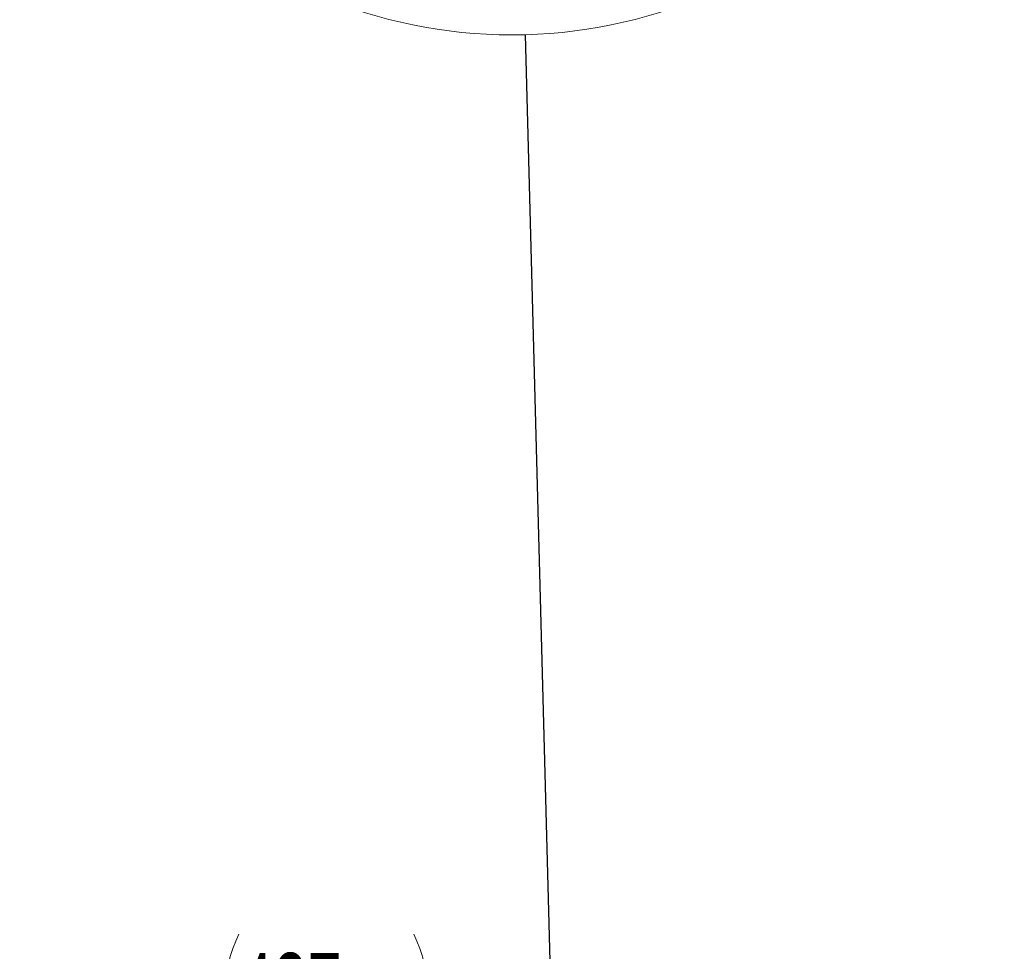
# Model space of a CAD drawing. Header units: millimetres. Extents: x 0 to 12118, y 0 to 8400.
# Tile 54 of 128: x 4010 to 4914, y 5978 to 6834. Entities that reach past the tile are written whole.
import ezdxf

# ---------------------------------------------------------------- set-up
doc = ezdxf.new("R2010")
doc.units = ezdxf.units.MM
doc.header["$LTSCALE"] = 20
doc.styles.add('SLDTEXTSTYLE0', font='TXT', dxfattribs={"width": 0.605})
doc.dimstyles.new('SLDDIMSTYLE0', dxfattribs={"dimtxt": 70, "dimasz": 70, "dimexe": 0, "dimexo": 0.0625, "dimgap": 17.5, "dimtad": 1, "dimdec": 0, "dimrnd": 1e-09, "dimzin": 12, "dimdsep": 46, "dimtxsty": 'SLDTEXTSTYLE0', "dimsah": 1, "dimcen": 0.09, "dimadec": 0, "dimazin": 3, "dimtfac": 1, "dimtofl": 0, "dimtmove": 0, "dimatfit": 3, "dimfxl": 1, "dimfrac": 2, "dimtolj": 1, "dimtzin": 12, "dimarcsym": 0})
doc.dimstyles.new('SLDDIMSTYLE5', dxfattribs={"dimtxt": 0.18, "dimasz": 70, "dimexe": 0, "dimexo": 0.0625, "dimgap": 0, "dimtad": 0, "dimtih": 1, "dimtoh": 1, "dimdec": 0, "dimrnd": 1e-09, "dimzin": 0, "dimdsep": 46, "dimtxsty": 'Standard', "dimblk1": 'NONE', "dimblk2": 'NONE', "dimsah": 1, "dimcen": 0.09, "dimadec": 0, "dimazin": 0, "dimtfac": 70, "dimtdec": 0, "dimtofl": 0, "dimtmove": 0, "dimatfit": 3, "dimldrblk": 'NONE', "dimfxl": 1, "dimfrac": 2, "dimtolj": 1, "dimtzin": 0, "dimarcsym": 0})

# ---------------------------------------------------------------- blocks, each defined once
blk = doc.blocks.new('_D_28')
at = {"color": 7, "linetype": 'Continuous', "lineweight": 0}
for p, q in [((4072.63, 5358.99), (4072.63, 5916.31)), ((4509.69, 5472.87), (4509.69, 5916.31)), ((4072.63, 5886.31), (4509.69, 5886.31))]:
    blk.add_line(p, q, dxfattribs=at)
at = {"color": 7, "linetype": 'Continuous', "lineweight": 18}
for centre, start, end in [((4318.38, 5940.02), 153.43495, 206.56505), ((4263.94, 5940.02), 333.43495, 26.56505)]:
    blk.add_arc(centre, 120.11, start, end, dxfattribs=at)
for points in [[(4072.63, 5886.31), (4142.63, 5876.31), (4142.63, 5896.31)], [(4509.69, 5886.31), (4439.69, 5896.31), (4439.69, 5876.31)]]:
    blk.add_solid(points, dxfattribs=at)
at = {"color": 7, "linetype": 'Continuous', "lineweight": 18, "insert": (4210.95, 5976.54), "char_height": 70, "attachment_point": 1, "style": 'SLDTEXTSTYLE0'}
blk.add_mtext('437', dxfattribs=at)
blk = doc.blocks.new('_None')

msp = doc.modelspace()

# ---------------------------------------------------------------- linework, layer by layer
at = {"color": 7, "linetype": 'Continuous', "lineweight": 18}
msp.add_circle((4461.627849, 7271.79869), 451.982374, dxfattribs=at)

# ---------------------------------------------------------------- dimensions: what is measured, and where the dimension line sits
dim = msp.add_linear_dim(base=(4509.69209, 5886.306287), p1=(4072.625501, 5354.99269), p2=(4509.69209, 5468.870777), text='(<>)', dimstyle='SLDDIMSTYLE0', dxfattribs=at)
dim.commit()
dim.dimension.update_dxf_attribs({"geometry": '_D_28', "text_midpoint": (4291.158796, 5886.306287), "dimtype": 160})

# ---------------------------------------------------------------- leaders
at = {"color": 7, "linetype": 'Continuous', "lineweight": 18, "has_arrowhead": 0}
msp.add_leader([(4473.67291, 6819.983083), (4503.669551, 5694.781714)], dimstyle='SLDDIMSTYLE5', dxfattribs=at)

doc.saveas('drawing.dxf')
